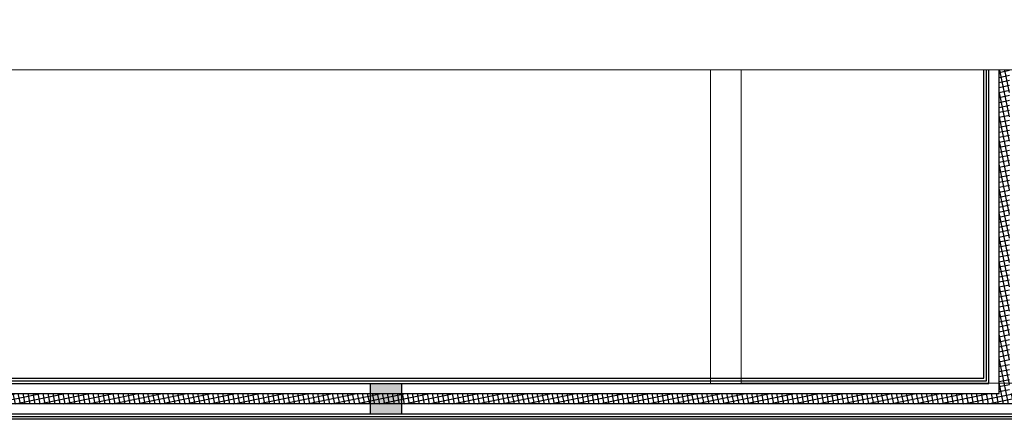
# Model space of a CAD drawing. Header units: inches. Extents: x 1703 to 137267, y -37098 to 14102.
# Tile 88 of 139: x 91775 to 96571, y -9129 to -7181. Entities that reach past the tile are written whole.
import ezdxf

# ---------------------------------------------------------------- set-up
doc = ezdxf.new("R2010")
doc.units = ezdxf.units.IN
doc.header["$MEASUREMENT"] = 0
doc.linetypes.add('LEVEL-F-OVERALL LAYOUT$0$Hidden 2mm', pattern=[3, 2, -1])
doc.layers.add('LEVEL-F-OVERALL LAYOUT$0$A-DETL', color=251, linetype='Continuous', lineweight=15)
doc.layers.add('LEVEL-F-OVERALL LAYOUT$0$A-WALL-FULL-EXTR', color=251, linetype='Continuous', lineweight=35)
doc.layers.add('LEVEL-F-OVERALL LAYOUT$0$NEW PILASTERS', color=251, linetype='Continuous')
doc.layers.add('LEVEL-F-OVERALL LAYOUT$0$S-Section-Steel', color=251, linetype='Continuous')
pattern_1 = [(11.60000000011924, (-816114.5651705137, 611014.74935766), (-4.788167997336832, 23.32613563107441), []), (101.6000000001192, (-816114.5651705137, 611014.74935766), (-23.3261356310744, -4.788167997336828), [])]

# ---------------------------------------------------------------- blocks, each defined once
blk = doc.blocks.new('LEVEL-F-OVERALL LAYOUT$0$SHS150x5')
at = {"layer": 'LEVEL-F-OVERALL LAYOUT$0$S-Section-Steel'}
h = blk.add_hatch(color=256, dxfattribs=at)
h.dxf.hatch_style = 1
h.paths.add_polyline_path([(322740.3463087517, -171646.3055414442), (322890.3463087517, -171646.3055414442), (322890.3463087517, -171796.3055414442), (322740.3463087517, -171796.3055414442)])
blk.add_lwpolyline([(322740.3463087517, -171646.3055414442), (322890.3463087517, -171646.3055414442), (322890.3463087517, -171796.3055414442), (322740.3463087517, -171796.3055414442)], close=True, dxfattribs=at)
blk = doc.blocks.new('LEVEL-F-OVERALL LAYOUT$0$150x150')
blk.add_blockref('LEVEL-F-OVERALL LAYOUT$0$SHS150x5', (-322815.3463087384, 171721.3055414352))

msp = doc.modelspace()

# ---------------------------------------------------------------- hatches: boundary and pattern name
at = {"layer": 'LEVEL-F-OVERALL LAYOUT$0$A-WALL-FULL-EXTR', "lineweight": -2}
h = msp.add_hatch(dxfattribs=at)
h.set_pattern_fill('ANSI37', color=2, scale=7.499999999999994, angle=326.6000000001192)
h.set_pattern_definition(pattern_1)
edge = h.paths.add_edge_path()
edge.add_line((93484.05110155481, -9053.849451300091), (82180.77669533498, -9053.856611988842))
edge.add_line((82180.77669533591, -9053.856611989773), (82107.04785526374, -9003.659623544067))
edge.add_line((82107.04785526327, -9003.659623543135), (84533.9307380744, -9000.870324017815))
edge.add_line((84533.93073807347, -9000.870324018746), (84532.15010044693, -7426.525856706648))
edge.add_line((84532.15010044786, -7426.525856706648), (84582.82930127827, -7426.527472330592))
edge.add_line((84582.8293012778, -7426.527472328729), (84583.9108773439, -9003.749952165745))
edge.add_line((84583.91087734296, -9003.749952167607), (90538.44691804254, -9003.746179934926))
edge.add_line((90538.44691804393, -9003.746179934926), (90536.00162627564, -7426.525856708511))
edge.add_line((90536.00162627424, -7426.525856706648), (90583.45129073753, -7426.52598226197))
edge.add_line((90583.45129073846, -7426.52598226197), (90585.73633555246, -9003.746144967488))
edge.add_line((90585.73633555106, -9003.74614496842), (93483.94585385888, -9003.744599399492))
edge.add_line((93483.94585386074, -9003.744599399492), (93483.94588560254, -9053.849451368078))
h = msp.add_hatch(dxfattribs=at)
h.set_pattern_fill('ANSI37', color=2, scale=7.499999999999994, angle=326.6000000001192)
h.set_pattern_definition(pattern_1)
h.paths.add_polyline_path([(93483.98090596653, -9003.746425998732), (93484.01598197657, -9053.744313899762), (102611.5427582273, -9053.735503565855), (102610.0445524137, -9003.735504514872), (102245.8831733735, -9003.738763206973), (102246.719625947, -7426.525856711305), (102243.3458884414, -7426.508346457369), (102193.4271168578, -7426.543366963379), (102193.4314873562, -9003.751421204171), (96595.64475970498, -9002.341730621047), (96595.67606377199, -7426.525429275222), (96545.69840586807, -7426.52585670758), (96545.6984058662, -9003.746426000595)])

# ---------------------------------------------------------------- linework, layer by layer
at = {"color": 6, "linetype": 'Continuous', "ltscale": 0.25}
msp.add_lwpolyline([(102610.7934529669, -7426.525856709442), (87571.90837454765, -7425.243723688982), (87532.86726892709, -7753.378337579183), (87335.55057274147, -7180.713597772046), (87279.59285357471, -7426.525856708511), (81286.25079536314, -7426.526837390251)], dxfattribs=at)
at = {"layer": 'LEVEL-F-OVERALL LAYOUT$0$A-DETL', "linetype": 'LEVEL-F-OVERALL LAYOUT$0$Hidden 2mm', "lineweight": 15}
for p, q in [((95139.78473937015, -7426.52585670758), (95139.78473936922, -8953.743264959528)), ((95289.78473936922, -8952.354320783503), (95289.78473936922, -7426.525856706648)), ((95139.78473936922, -8953.743264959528), (93483.94582699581, -8953.744313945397))]:
    msp.add_line(p, q, dxfattribs=at)
msp.add_lwpolyline([(98389.68461674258, -8953.741206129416), (96713.13415336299, -8952.354320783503), (95289.78473936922, -8952.354320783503)], dxfattribs=at)
at = {"layer": 'LEVEL-F-OVERALL LAYOUT$0$A-WALL-FULL-EXTR', "color": 2, "lineweight": -2}
for points in [[(90583.45129055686, -7426.52585670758), (90585.73633555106, -9003.74614496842), (93483.94585386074, -9003.744599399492)], [(90633.92361533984, -7426.525856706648), (90635.67890183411, -8953.746118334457), (93483.94582719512, -8953.744599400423)], [(90646.42362359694, -7426.525856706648), (90648.1645434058, -8941.246111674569), (93483.94582053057, -8941.24459939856)], [(90658.92363185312, -7426.525856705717), (90660.6501849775, -8928.746105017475), (93483.94581386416, -8928.744599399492)], [(93483.92828973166, -8928.746425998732), (96470.69840586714, -8928.746425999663), (96470.69840586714, -7426.525440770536)], [(93483.93705910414, -8941.246425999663), (96483.1984058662, -8941.246425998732), (96483.1984058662, -7426.525439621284)], [(93483.94582847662, -8953.746426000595), (96495.69840586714, -8953.746426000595), (96495.69840586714, -7426.525438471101)], [(93483.98090596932, -9003.7464259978), (96545.6984058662, -9003.746426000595), (96545.6984058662, -7426.525433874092)], [(93484.05110155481, -9053.849451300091), (82180.77669533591, -9053.856611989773)], [(102610.7936584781, -9053.738532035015), (93484.01598197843, -9053.744313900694)], [(93484.05113323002, -9103.849451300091), (82256.60560272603, -9103.856563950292)], [(102610.7936647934, -9103.738532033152), (93484.0510594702, -9103.74431387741)], [(93484.05114114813, -9116.349451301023), (82273.82174458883, -9116.356553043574)], [(93484.0511490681, -9128.849451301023), (82300.93051022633, -9128.856535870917)], [(102610.793666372, -9116.238532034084), (93484.05982884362, -9116.244313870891)], [(102610.7936679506, -9128.738532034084), (93484.0685982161, -9128.744313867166)]]:
    msp.add_lwpolyline(points, dxfattribs=at)

# ---------------------------------------------------------------- block references
at = {"layer": 'LEVEL-F-OVERALL LAYOUT$0$NEW PILASTERS', "rotation": 0.04019583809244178}
msp.add_blockref('LEVEL-F-OVERALL LAYOUT$0$150x150', (93558.99849853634, -9028.796853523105), dxfattribs=at)

doc.saveas('drawing.dxf')
